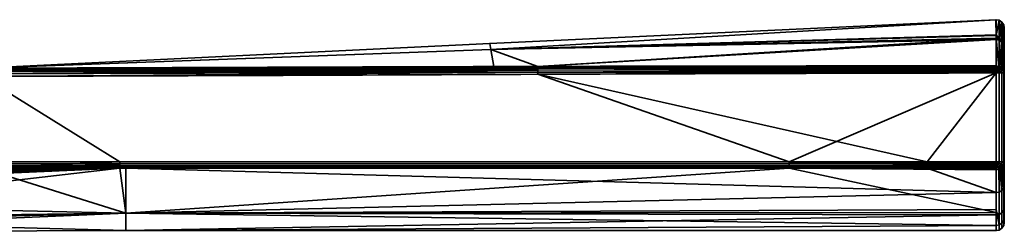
# Model space of a CAD drawing. Header units: millimetres. Extents: x -322 to 8072, y -96 to 57.
# Tile 162 of 256: x 4151 to 4212, y 44 to 57. Entities that reach past the tile are written whole.
import ezdxf

# ---------------------------------------------------------------- set-up
doc = ezdxf.new("R2010")
doc.units = ezdxf.units.MM
doc.layers.add('151', color=7, linetype='Continuous', true_color=0xffffff)

# ---------------------------------------------------------------- blocks, each defined once
blk = doc.blocks.new('UG_SURFACE_018')
at = {"layer": '151', "color": 251, "linetype": 'Continuous', "lineweight": 35}
for points in [[(4210.988, 56.988, 1104), (4179.783, 55.53, 1104), (4179.852, 55.149, 1109.565)], [(4179.852, 55.149, 1098.435), (4179.783, 55.53, 1104), (4210.988, 56.988, 1104)], [(4210.988, 56.988, 1104), (4210.988, 56.988, 1104), (4179.783, 55.53, 1104)], [(4179.852, 55.149, 1109.565), (4210.992, 56.021, 1109.683), (4210.988, 56.988, 1104)], [(4210.988, 56.988, 1104), (4210.992, 56.06, 1098.31), (4179.852, 55.149, 1098.435)], [(4210.992, 56.06, 1098.31), (4210.988, 56.988, 1104), (4211.183, 56.954, 1104)], [(4211.183, 56.954, 1104), (4210.988, 56.988, 1104), (4210.992, 56.021, 1109.683)], [(4210.988, 56.988, 1104), (4210.988, 56.988, 1104), (4211.183, 56.954, 1104)], [(4211.183, 56.954, 1104), (4211.186, 55.827, 1097.102), (4210.992, 56.06, 1098.31)], [(4210.992, 56.021, 1109.683), (4211.186, 55.729, 1111.183), (4211.183, 56.954, 1104)], [(4211.351, 55.725, 1097.136), (4211.186, 55.827, 1097.102), (4211.183, 56.954, 1104)], [(4211.349, 56.846, 1104), (4211.183, 56.954, 1104), (4211.186, 55.729, 1111.183)], [(4211.183, 56.954, 1104), (4211.349, 56.846, 1104), (4211.351, 55.725, 1097.136)], [(4211.186, 55.729, 1111.183), (4211.351, 55.628, 1111.147), (4211.349, 56.846, 1104)], [(4211.461, 55.57, 1097.188), (4211.351, 55.725, 1097.136), (4211.349, 56.846, 1104)], [(4211.461, 56.682, 1104), (4211.349, 56.846, 1104), (4211.351, 55.628, 1111.147)], [(4211.349, 56.846, 1104), (4211.461, 56.682, 1104), (4211.461, 55.57, 1097.188)], [(4211.351, 55.628, 1111.147), (4211.461, 55.474, 1111.093), (4211.461, 56.682, 1104)], [(4211.461, 56.682, 1104), (4211.5, 56.488, 1104), (4211.5, 55.387, 1097.249)], [(4211.461, 56.682, 1104), (4211.461, 55.474, 1111.093), (4211.5, 55.292, 1111.029)], [(4211.5, 55.292, 1111.029), (4211.5, 56.488, 1104), (4211.461, 56.682, 1104)], [(4211.5, 55.387, 1097.249), (4211.461, 55.57, 1097.188), (4211.461, 56.682, 1104)], [(4211.5, 56.488, 1104), (4211.5, 44.5, 1104), (4211.5, 45.437, 1098.497)], [(4211.5, 56.488, 1104), (4211.5, 44.807, 1107.178), (4211.5, 44.5, 1104)], [(4211.5, 56.488, 1104), (4211.5, 46.779, 1112.401), (4211.5, 44.807, 1107.178)], [(4211.5, 46.779, 1112.401), (4211.5, 56.488, 1104), (4211.5, 55.292, 1111.029)], [(4211.5, 45.437, 1098.497), (4211.5, 48.143, 1093.615), (4211.5, 55.387, 1097.249), (4211.5, 56.488, 1104)], [(4179.852, 55.149, 1098.435), (4210.992, 56.06, 1098.31), (4210.993, 55.861, 1097.09)], [(4210.993, 55.763, 1111.195), (4210.992, 56.021, 1109.683), (4179.852, 55.149, 1109.565)], [(4182.755, 54.111, 1093.353), (4179.852, 55.149, 1098.435), (4210.993, 55.861, 1097.09)], [(4210.993, 55.861, 1097.09), (4210.999, 54.146, 1093.253), (4182.755, 54.111, 1093.353)], [(4211.186, 55.827, 1097.102), (4210.993, 55.861, 1097.09), (4210.992, 56.06, 1098.31)], [(4210.992, 56.021, 1109.683), (4210.993, 55.763, 1111.195), (4211.186, 55.729, 1111.183)], [(4210.993, 55.861, 1097.09), (4211.186, 55.827, 1097.102), (4211.169, 54.117, 1093.269)], [(4211.169, 54.117, 1093.269), (4210.999, 54.146, 1093.253), (4210.993, 55.861, 1097.09)], [(4148.479, 53.999, 1109.419), (4179.852, 55.149, 1109.565), (4179.783, 55.53, 1104)], [(4148.479, 53.999, 1098.581), (4148.479, 53.999, 1104), (4179.783, 55.53, 1104)], [(4179.783, 55.53, 1104), (4179.852, 55.149, 1098.435), (4148.479, 53.999, 1098.581)], [(4179.783, 55.53, 1104), (4148.479, 53.999, 1104), (4148.479, 53.999, 1109.419)], [(4210.993, 55.763, 1111.195), (4179.852, 55.149, 1109.565), (4182.755, 54.111, 1114.647)], [(4182.755, 54.111, 1114.647), (4210.999, 54.146, 1114.747), (4210.993, 55.763, 1111.195)], [(4210.993, 55.763, 1111.195), (4210.999, 54.146, 1114.747), (4211.169, 54.117, 1114.731)], [(4211.169, 54.117, 1114.731), (4211.186, 55.729, 1111.183), (4210.993, 55.763, 1111.195)], [(4211.186, 55.827, 1097.102), (4211.191, 54.113, 1093.271), (4211.169, 54.117, 1093.269)], [(4211.169, 54.117, 1114.731), (4211.191, 54.113, 1114.728), (4211.186, 55.729, 1111.183)], [(4211.186, 55.827, 1097.102), (4211.326, 54.035, 1093.316), (4211.314, 54.042, 1093.312)], [(4211.326, 54.035, 1093.316), (4211.186, 55.827, 1097.102), (4211.351, 55.725, 1097.136)], [(4211.314, 54.042, 1093.312), (4211.191, 54.113, 1093.271), (4211.186, 55.827, 1097.102)], [(4211.186, 55.729, 1111.183), (4211.191, 54.113, 1114.728), (4211.314, 54.042, 1114.688)], [(4211.314, 54.042, 1114.688), (4211.326, 54.035, 1114.684), (4211.186, 55.729, 1111.183)], [(4211.351, 55.628, 1111.147), (4211.186, 55.729, 1111.183), (4211.326, 54.035, 1114.684)], [(4211.351, 55.725, 1097.136), (4211.353, 54.019, 1093.325), (4211.326, 54.035, 1093.316)], [(4211.326, 54.035, 1114.684), (4211.353, 54.019, 1114.675), (4211.351, 55.628, 1111.147)], [(4211.448, 53.896, 1093.395), (4211.351, 55.725, 1097.136), (4211.461, 55.57, 1097.188)], [(4211.448, 53.896, 1093.395), (4211.353, 54.019, 1093.325), (4211.351, 55.725, 1097.136)], [(4211.351, 55.628, 1111.147), (4211.353, 54.019, 1114.675), (4211.448, 53.896, 1114.605)], [(4211.461, 55.474, 1111.093), (4211.351, 55.628, 1111.147), (4211.448, 53.896, 1114.605)], [(4211.461, 55.57, 1097.188), (4211.462, 53.878, 1093.405), (4211.448, 53.896, 1093.395)], [(4211.448, 53.896, 1114.605), (4211.462, 53.878, 1114.595), (4211.461, 55.474, 1111.093)], [(4211.461, 55.57, 1097.188), (4211.5, 55.387, 1097.249), (4211.5, 53.711, 1093.5)], [(4211.5, 53.711, 1093.5), (4211.462, 53.878, 1093.405), (4211.461, 55.57, 1097.188)], [(4211.461, 55.474, 1111.093), (4211.462, 53.878, 1114.595), (4211.5, 53.711, 1114.5)], [(4211.5, 53.711, 1114.5), (4211.5, 55.292, 1111.029), (4211.461, 55.474, 1111.093)], [(4211.5, 48.143, 1093.615), (4211.5, 48.235, 1093.5), (4211.5, 53.711, 1093.5), (4211.5, 55.387, 1097.249)], [(4211.5, 55.292, 1111.029), (4211.5, 53.711, 1114.5), (4211.5, 48.235, 1114.5), (4211.5, 46.779, 1112.401)], [(4148.499, 54, 1114.5), (4179.852, 55.149, 1109.565), (4148.479, 53.999, 1109.419)], [(4148.499, 54, 1093.5), (4148.479, 53.999, 1098.581), (4179.852, 55.149, 1098.435)], [(4148.499, 54, 1114.5), (4180.043, 54.102, 1114.636), (4179.852, 55.149, 1109.565)], [(4179.852, 55.149, 1098.435), (4180.043, 54.102, 1093.364), (4148.499, 54, 1093.5)], [(4179.852, 55.149, 1109.565), (4180.043, 54.102, 1114.636), (4182.755, 54.111, 1114.647)], [(4182.755, 54.111, 1093.353), (4180.043, 54.102, 1093.364), (4179.852, 55.149, 1098.435)], [(4148.499, 53.976, 1114.655), (4182.755, 54.058, 1114.763), (4180.043, 54.102, 1114.636)], [(4180.043, 54.102, 1114.636), (4148.499, 54, 1114.5), (4148.499, 53.976, 1114.655)], [(4148.499, 53.976, 1093.346), (4148.499, 54, 1093.5), (4180.043, 54.102, 1093.364)], [(4180.043, 54.102, 1093.364), (4182.755, 54.058, 1093.237), (4148.499, 53.976, 1093.346)], [(4182.755, 53.978, 1114.861), (4182.755, 54.058, 1114.763), (4148.499, 53.976, 1114.655)], [(4182.755, 54.058, 1093.237), (4182.755, 53.978, 1093.139), (4148.499, 53.904, 1093.206)], [(4148.499, 53.904, 1093.206), (4148.499, 53.976, 1093.346), (4182.755, 54.058, 1093.237)], [(4182.755, 54.058, 1114.763), (4182.755, 54.111, 1114.647), (4180.043, 54.102, 1114.636)], [(4180.043, 54.102, 1093.364), (4182.755, 54.111, 1093.353), (4182.755, 54.058, 1093.237)], [(4210.999, 54.146, 1114.747), (4182.755, 54.111, 1114.647), (4182.755, 54.058, 1114.763)], [(4182.755, 54.058, 1114.763), (4210.999, 54.085, 1114.833), (4210.999, 54.146, 1114.747)], [(4210.999, 54.146, 1093.253), (4210.999, 54.085, 1093.167), (4182.755, 54.058, 1093.237)], [(4182.755, 54.058, 1093.237), (4182.755, 54.111, 1093.353), (4210.999, 54.146, 1093.253)], [(4210.999, 54.065, 1114.85), (4210.999, 54.085, 1114.833), (4182.755, 54.058, 1114.763)], [(4182.755, 53.978, 1093.139), (4182.755, 54.058, 1093.237), (4210.999, 54.085, 1093.167)], [(4210.999, 54.085, 1093.167), (4210.999, 54.065, 1093.15), (4182.755, 53.978, 1093.139)], [(4210.999, 54.065, 1114.85), (4182.755, 54.058, 1114.763), (4182.755, 53.978, 1114.861)], [(4182.755, 53.978, 1114.861), (4210.999, 54.007, 1114.903), (4210.999, 54.065, 1114.85)], [(4210.999, 54.065, 1093.15), (4210.999, 54.007, 1093.097), (4182.755, 53.978, 1093.139)], [(4211.169, 54.117, 1114.731), (4210.999, 54.146, 1114.747), (4210.999, 54.085, 1114.833)], [(4210.999, 54.085, 1093.167), (4210.999, 54.146, 1093.253), (4211.169, 54.117, 1093.269)], [(4210.999, 54.085, 1114.833), (4211.135, 54.04, 1114.852), (4211.169, 54.117, 1114.731)], [(4211.169, 54.117, 1093.269), (4211.135, 54.04, 1093.148), (4210.999, 54.085, 1093.167)], [(4210.999, 54.085, 1114.833), (4210.999, 54.065, 1114.85), (4211.135, 54.04, 1114.852)], [(4211.135, 54.04, 1093.148), (4210.999, 54.065, 1093.15), (4210.999, 54.085, 1093.167)], [(4211.135, 54.04, 1114.852), (4210.999, 54.065, 1114.85), (4210.999, 54.007, 1114.903)], [(4210.999, 54.007, 1093.097), (4210.999, 54.065, 1093.15), (4211.135, 54.04, 1093.148)], [(4211.073, 53.889, 1114.962), (4211.135, 54.04, 1114.852), (4210.999, 54.007, 1114.903)], [(4210.999, 54.007, 1093.097), (4211.135, 54.04, 1093.148), (4211.073, 53.889, 1093.039)], [(4211.073, 53.889, 1114.962), (4211.136, 53.848, 1114.962), (4211.251, 53.963, 1114.852), (4211.135, 54.04, 1114.852)], [(4211.135, 54.04, 1093.148), (4211.251, 53.963, 1093.148), (4211.136, 53.848, 1093.039), (4211.073, 53.889, 1093.039)], [(4211.191, 54.113, 1114.728), (4211.169, 54.117, 1114.731), (4211.135, 54.04, 1114.852)], [(4211.135, 54.04, 1093.148), (4211.169, 54.117, 1093.269), (4211.191, 54.113, 1093.271)], [(4211.191, 54.113, 1114.728), (4211.135, 54.04, 1114.852), (4211.251, 53.963, 1114.852)], [(4211.251, 53.963, 1093.148), (4211.135, 54.04, 1093.148), (4211.191, 54.113, 1093.271)], [(4211.251, 53.963, 1114.852), (4211.314, 54.042, 1114.688), (4211.191, 54.113, 1114.728)], [(4211.191, 54.113, 1093.271), (4211.314, 54.042, 1093.312), (4211.251, 53.963, 1093.148)], [(4211.251, 53.963, 1114.852), (4211.323, 54.032, 1114.689), (4211.314, 54.042, 1114.688)], [(4211.314, 54.042, 1093.312), (4211.323, 54.032, 1093.311), (4211.251, 53.963, 1093.148)], [(4211.323, 54.032, 1114.689), (4211.251, 53.963, 1114.852), (4211.328, 53.847, 1114.852)], [(4211.251, 53.963, 1093.148), (4211.323, 54.032, 1093.311), (4211.428, 53.889, 1093.312)], [(4211.314, 54.042, 1114.688), (4211.323, 54.032, 1114.689), (4211.326, 54.035, 1114.684)], [(4211.326, 54.035, 1093.316), (4211.323, 54.032, 1093.311), (4211.314, 54.042, 1093.312)], [(4211.353, 54.019, 1114.675), (4211.326, 54.035, 1114.684), (4211.323, 54.032, 1114.689)], [(4211.323, 54.032, 1093.311), (4211.326, 54.035, 1093.316), (4211.353, 54.019, 1093.325)], [(4211.328, 53.847, 1114.852), (4211.428, 53.889, 1114.688), (4211.323, 54.032, 1114.689)], [(4211.323, 54.032, 1114.689), (4211.428, 53.889, 1114.688), (4211.353, 54.019, 1114.675)], [(4211.353, 54.019, 1093.325), (4211.428, 53.889, 1093.312), (4211.323, 54.032, 1093.311)], [(4211.428, 53.889, 1114.688), (4211.448, 53.896, 1114.605), (4211.353, 54.019, 1114.675)], [(4211.353, 54.019, 1093.325), (4211.448, 53.896, 1093.395), (4211.428, 53.889, 1093.312)], [(4123.82, 46.841, 1115), (4156.99, 48.233, 1115), (4148.5, 53.5, 1115), (4096.243, 53.197, 1115)], [(4198.237, 48.236, 1093), (4148.475, 48.234, 1093), (4148.5, 53.5, 1093), (4182.756, 53.633, 1093)], [(4182.755, 53.876, 1114.937), (4182.755, 53.978, 1114.861), (4148.499, 53.904, 1114.794)], [(4148.499, 53.976, 1114.655), (4148.499, 53.904, 1114.794), (4182.755, 53.978, 1114.861)], [(4182.755, 53.978, 1093.139), (4182.755, 53.876, 1093.063), (4148.499, 53.794, 1093.096)], [(4148.499, 53.794, 1093.096), (4148.499, 53.904, 1093.206), (4182.755, 53.978, 1093.139)], [(4148.499, 53.904, 1114.794), (4148.499, 53.794, 1114.905), (4182.755, 53.876, 1114.937)], [(4182.756, 53.759, 1114.984), (4182.755, 53.876, 1114.937), (4148.499, 53.794, 1114.905)], [(4148.5, 53.654, 1093.024), (4148.499, 53.794, 1093.096), (4182.755, 53.876, 1093.063)], [(4148.499, 53.794, 1114.905), (4148.5, 53.654, 1114.976), (4182.756, 53.759, 1114.984)], [(4182.755, 53.876, 1093.063), (4182.756, 53.759, 1093.016), (4148.5, 53.654, 1093.024)], [(4148.5, 53.5, 1115), (4182.756, 53.633, 1115), (4182.756, 53.759, 1114.984)], [(4182.756, 53.759, 1114.984), (4148.5, 53.654, 1114.976), (4148.5, 53.5, 1115)], [(4148.5, 53.5, 1093), (4148.5, 53.654, 1093.024), (4182.756, 53.759, 1093.016)], [(4182.756, 53.759, 1093.016), (4182.756, 53.633, 1093), (4148.5, 53.5, 1093)], [(4182.756, 53.633, 1115), (4148.5, 53.5, 1115), (4156.99, 48.233, 1115), (4206.747, 48.236, 1115)], [(4210.999, 54.007, 1114.903), (4182.755, 53.978, 1114.861), (4182.755, 53.876, 1114.937)], [(4182.755, 53.876, 1114.937), (4211, 53.916, 1114.956), (4210.999, 54.007, 1114.903)], [(4210.999, 54.007, 1093.097), (4211, 53.916, 1093.044), (4182.755, 53.876, 1093.063)], [(4182.755, 53.876, 1093.063), (4182.755, 53.978, 1093.139), (4210.999, 54.007, 1093.097)], [(4211, 53.903, 1114.96), (4211, 53.916, 1114.956), (4182.755, 53.876, 1114.937)], [(4182.755, 53.876, 1093.063), (4211, 53.916, 1093.044), (4211, 53.903, 1093.04)], [(4211, 53.903, 1114.96), (4182.755, 53.876, 1114.937), (4182.756, 53.759, 1114.984)], [(4211, 53.903, 1093.04), (4182.756, 53.759, 1093.016), (4182.755, 53.876, 1093.063)], [(4182.756, 53.759, 1114.984), (4211, 53.816, 1114.989), (4211, 53.903, 1114.96)], [(4211, 53.903, 1093.04), (4211, 53.816, 1093.011), (4182.756, 53.759, 1093.016)], [(4211, 53.711, 1115), (4211, 53.816, 1114.989), (4182.756, 53.759, 1114.984)], [(4182.756, 53.759, 1093.016), (4211, 53.816, 1093.011), (4211, 53.711, 1093)], [(4182.756, 53.759, 1114.984), (4182.756, 53.633, 1115), (4211, 53.711, 1115)], [(4211, 53.711, 1093), (4182.756, 53.633, 1093), (4182.756, 53.759, 1093.016)], [(4206.747, 48.236, 1115), (4211, 53.711, 1115), (4182.756, 53.633, 1115)], [(4182.756, 53.633, 1093), (4211, 53.711, 1093), (4198.237, 48.236, 1093)], [(4211, 53.711, 1093), (4211, 48.235, 1093), (4198.237, 48.236, 1093)], [(4206.747, 48.236, 1115), (4211, 48.235, 1115), (4211, 53.711, 1115)], [(4210.999, 54.007, 1114.903), (4211, 53.916, 1114.956), (4211.073, 53.889, 1114.962)], [(4211.073, 53.889, 1093.039), (4211, 53.916, 1093.044), (4210.999, 54.007, 1093.097)], [(4211, 53.916, 1114.956), (4211, 53.903, 1114.96), (4211.073, 53.889, 1114.962)], [(4211.073, 53.889, 1093.039), (4211, 53.903, 1093.04), (4211, 53.916, 1093.044)], [(4211.073, 53.889, 1114.962), (4211, 53.903, 1114.96), (4211, 53.816, 1114.989)], [(4211, 53.816, 1093.011), (4211, 53.903, 1093.04), (4211.073, 53.889, 1093.039)], [(4211, 53.816, 1114.989), (4211, 53.711, 1115), (4211.073, 53.889, 1114.962)], [(4211, 53.711, 1115), (4211.136, 53.848, 1114.962), (4211.073, 53.889, 1114.962)], [(4211.073, 53.889, 1093.039), (4211, 53.711, 1093), (4211, 53.816, 1093.011)], [(4211.073, 53.889, 1093.039), (4211.136, 53.848, 1093.039), (4211, 53.711, 1093)], [(4211, 53.711, 1115), (4211.178, 53.785, 1114.962), (4211.136, 53.848, 1114.962)], [(4211.136, 53.848, 1093.039), (4211.178, 53.785, 1093.039), (4211, 53.711, 1093)], [(4211.178, 53.785, 1114.962), (4211, 53.711, 1115), (4211.191, 53.711, 1114.962)], [(4211.191, 53.711, 1093.038), (4211, 53.711, 1093), (4211.178, 53.785, 1093.039)], [(4211, 53.711, 1115), (4211, 48.235, 1115), (4211.191, 48.235, 1114.962), (4211.191, 53.711, 1114.962)], [(4211, 48.235, 1093), (4211, 53.711, 1093), (4211.191, 53.711, 1093.038), (4211.191, 48.235, 1093.038)], [(4211.136, 53.848, 1114.962), (4211.178, 53.785, 1114.962), (4211.328, 53.847, 1114.852), (4211.251, 53.963, 1114.852)], [(4211.251, 53.963, 1093.148), (4211.328, 53.847, 1093.148), (4211.178, 53.785, 1093.039), (4211.136, 53.848, 1093.039)], [(4211.328, 53.847, 1114.852), (4211.178, 53.785, 1114.962), (4211.193, 53.711, 1114.962), (4211.353, 53.711, 1114.853)], [(4211.353, 53.711, 1093.147), (4211.193, 53.711, 1093.039), (4211.178, 53.785, 1093.039), (4211.328, 53.847, 1093.148)], [(4211.191, 53.711, 1114.962), (4211.193, 53.711, 1114.962), (4211.178, 53.785, 1114.962)], [(4211.178, 53.785, 1093.039), (4211.193, 53.711, 1093.039), (4211.191, 53.711, 1093.038)], [(4211.193, 53.711, 1114.962), (4211.191, 53.711, 1114.962), (4211.191, 48.235, 1114.962), (4211.193, 48.235, 1114.962)], [(4211.193, 48.235, 1093.039), (4211.191, 48.235, 1093.038), (4211.191, 53.711, 1093.038), (4211.193, 53.711, 1093.039)], [(4211.193, 48.235, 1114.962), (4211.353, 48.235, 1114.853), (4211.353, 53.711, 1114.853), (4211.193, 53.711, 1114.962)], [(4211.193, 53.711, 1093.039), (4211.353, 53.711, 1093.147), (4211.353, 48.235, 1093.147), (4211.193, 48.235, 1093.039)], [(4211.428, 53.889, 1093.312), (4211.328, 53.847, 1093.148), (4211.251, 53.963, 1093.148)], [(4211.428, 53.889, 1114.688), (4211.328, 53.847, 1114.852), (4211.355, 53.711, 1114.852), (4211.462, 53.711, 1114.691)], [(4211.462, 53.711, 1093.309), (4211.355, 53.711, 1093.148), (4211.328, 53.847, 1093.148), (4211.428, 53.889, 1093.312)], [(4211.353, 53.711, 1114.853), (4211.355, 53.711, 1114.852), (4211.328, 53.847, 1114.852)], [(4211.328, 53.847, 1093.148), (4211.355, 53.711, 1093.148), (4211.353, 53.711, 1093.147)], [(4211.355, 53.711, 1114.852), (4211.353, 53.711, 1114.853), (4211.353, 48.235, 1114.853), (4211.355, 48.235, 1114.852)], [(4211.355, 48.235, 1093.148), (4211.353, 48.235, 1093.147), (4211.353, 53.711, 1093.147), (4211.355, 53.711, 1093.148)], [(4211.355, 48.235, 1114.852), (4211.462, 48.235, 1114.691), (4211.462, 53.711, 1114.691), (4211.355, 53.711, 1114.852)], [(4211.355, 53.711, 1093.148), (4211.462, 53.711, 1093.309), (4211.462, 48.235, 1093.309), (4211.355, 48.235, 1093.148)], [(4211.448, 53.896, 1114.605), (4211.428, 53.889, 1114.688), (4211.463, 53.711, 1114.688)], [(4211.463, 53.711, 1093.312), (4211.428, 53.889, 1093.312), (4211.448, 53.896, 1093.395)], [(4211.462, 53.711, 1114.691), (4211.463, 53.711, 1114.688), (4211.428, 53.889, 1114.688)], [(4211.428, 53.889, 1093.312), (4211.463, 53.711, 1093.312), (4211.462, 53.711, 1093.309)], [(4211.463, 53.711, 1114.688), (4211.462, 53.878, 1114.595), (4211.448, 53.896, 1114.605)], [(4211.448, 53.896, 1093.395), (4211.462, 53.878, 1093.405), (4211.463, 53.711, 1093.312)], [(4211.463, 53.711, 1114.688), (4211.5, 53.711, 1114.5), (4211.462, 53.878, 1114.595)], [(4211.462, 53.878, 1093.405), (4211.5, 53.711, 1093.5), (4211.463, 53.711, 1093.312)], [(4211.463, 53.711, 1114.688), (4211.462, 53.711, 1114.691), (4211.462, 48.235, 1114.691), (4211.463, 48.235, 1114.688)], [(4211.463, 48.235, 1093.312), (4211.462, 48.235, 1093.309), (4211.462, 53.711, 1093.309), (4211.463, 53.711, 1093.312)], [(4211.463, 48.235, 1114.688), (4211.5, 48.235, 1114.5), (4211.5, 53.711, 1114.5), (4211.463, 53.711, 1114.688)], [(4211.463, 53.711, 1093.312), (4211.5, 53.711, 1093.5), (4211.5, 48.235, 1093.5), (4211.463, 48.235, 1093.312)], [(4156.99, 48.123, 1114.988), (4156.99, 48.233, 1115), (4123.82, 46.841, 1115)], [(4123.82, 46.841, 1115), (4123.829, 46.705, 1114.981), (4156.99, 48.123, 1114.988)], [(4156.99, 48.019, 1114.952), (4156.99, 48.123, 1114.988), (4123.829, 46.705, 1114.981)], [(4123.829, 46.705, 1114.981), (4123.838, 46.578, 1114.925), (4156.99, 48.019, 1114.952)], [(4156.99, 47.924, 1114.893), (4156.99, 48.019, 1114.952), (4123.838, 46.578, 1114.925)], [(4198.237, 48.236, 1093), (4198.237, 48.126, 1093.012), (4148.477, 48.124, 1093.012), (4148.475, 48.234, 1093)], [(4198.237, 48.126, 1093.012), (4198.237, 48.021, 1093.048), (4148.479, 48.02, 1093.048), (4148.477, 48.124, 1093.012)], [(4148.48, 47.925, 1093.107), (4148.479, 48.02, 1093.048), (4198.237, 48.021, 1093.048)], [(4198.237, 48.021, 1093.048), (4198.237, 47.927, 1093.107), (4148.48, 47.925, 1093.107)], [(4206.747, 48.126, 1114.988), (4206.747, 48.236, 1115), (4156.99, 48.233, 1115), (4156.99, 48.123, 1114.988)], [(4206.747, 48.021, 1114.952), (4206.747, 48.126, 1114.988), (4156.99, 48.123, 1114.988), (4156.99, 48.019, 1114.952)], [(4206.747, 47.927, 1114.893), (4206.747, 48.021, 1114.952), (4156.99, 48.019, 1114.952)], [(4156.99, 48.019, 1114.952), (4156.99, 47.924, 1114.893), (4206.747, 47.927, 1114.893)], [(4211, 48.235, 1093), (4211, 48.125, 1093.012), (4198.237, 48.126, 1093.012), (4198.237, 48.236, 1093)], [(4198.237, 48.021, 1093.048), (4198.237, 48.126, 1093.012), (4211, 48.125, 1093.012), (4211, 48.044, 1093.04)], [(4211, 48.044, 1093.04), (4211, 48.021, 1093.048), (4198.237, 48.021, 1093.048)], [(4211, 48.021, 1093.048), (4211, 47.927, 1093.107), (4198.237, 47.927, 1093.107), (4198.237, 48.021, 1093.048)], [(4211, 48.125, 1114.988), (4211, 48.235, 1115), (4206.747, 48.236, 1115), (4206.747, 48.126, 1114.988)], [(4211, 48.044, 1114.959), (4211, 48.125, 1114.988), (4206.747, 48.126, 1114.988), (4206.747, 48.021, 1114.952)], [(4206.747, 48.021, 1114.952), (4211, 48.021, 1114.952), (4211, 48.044, 1114.959)], [(4211, 47.927, 1114.893), (4211, 48.021, 1114.952), (4206.747, 48.021, 1114.952), (4206.747, 47.927, 1114.893)], [(4211.073, 48.058, 1114.962), (4211, 48.235, 1115), (4211, 48.125, 1114.988)], [(4211.191, 48.235, 1114.962), (4211, 48.235, 1115), (4211.178, 48.162, 1114.962)], [(4211, 48.235, 1115), (4211.136, 48.099, 1114.962), (4211.178, 48.162, 1114.962)], [(4211, 48.235, 1115), (4211.073, 48.058, 1114.962), (4211.136, 48.099, 1114.962)], [(4211.178, 48.162, 1093.039), (4211, 48.235, 1093), (4211.191, 48.235, 1093.038)], [(4211.178, 48.162, 1093.039), (4211.136, 48.099, 1093.039), (4211, 48.235, 1093)], [(4211.136, 48.099, 1093.039), (4211.073, 48.058, 1093.039), (4211, 48.235, 1093)], [(4211, 48.125, 1093.012), (4211, 48.235, 1093), (4211.073, 48.058, 1093.039)], [(4211, 48.125, 1114.988), (4211, 48.044, 1114.959), (4211.073, 48.058, 1114.962)], [(4211.073, 48.058, 1093.039), (4211, 48.044, 1093.04), (4211, 48.125, 1093.012)], [(4211.136, 47.907, 1114.852), (4211.073, 48.058, 1114.962), (4211, 48.021, 1114.952)], [(4211.073, 48.058, 1114.962), (4211, 48.044, 1114.959), (4211, 48.021, 1114.952)], [(4211, 48.021, 1093.048), (4211.073, 48.058, 1093.039), (4211.136, 47.907, 1093.148)], [(4211, 48.021, 1093.048), (4211, 48.044, 1093.04), (4211.073, 48.058, 1093.039)], [(4211, 48.021, 1114.952), (4211, 47.927, 1114.893), (4211.136, 47.907, 1114.852)], [(4211.136, 47.907, 1093.148), (4211, 47.927, 1093.107), (4211, 48.021, 1093.048)], [(4211.136, 48.099, 1114.962), (4211.073, 48.058, 1114.962), (4211.136, 47.907, 1114.852), (4211.251, 47.984, 1114.852)], [(4211.251, 47.984, 1093.148), (4211.136, 47.907, 1093.148), (4211.073, 48.058, 1093.039), (4211.136, 48.099, 1093.039)], [(4211.178, 48.162, 1114.962), (4211.136, 48.099, 1114.962), (4211.251, 47.984, 1114.852), (4211.328, 48.1, 1114.852)], [(4211.328, 48.1, 1093.148), (4211.251, 47.984, 1093.148), (4211.136, 48.099, 1093.039), (4211.178, 48.162, 1093.039)], [(4211.191, 47.877, 1114.792), (4211.251, 47.984, 1114.852), (4211.136, 47.907, 1114.852)], [(4211.136, 47.907, 1093.148), (4211.251, 47.984, 1093.148), (4211.191, 47.877, 1093.208)], [(4211.178, 48.162, 1114.962), (4211.193, 48.235, 1114.962), (4211.191, 48.235, 1114.962)], [(4211.353, 48.235, 1114.853), (4211.193, 48.235, 1114.962), (4211.178, 48.162, 1114.962), (4211.328, 48.1, 1114.852)], [(4211.328, 48.1, 1093.148), (4211.178, 48.162, 1093.039), (4211.193, 48.235, 1093.039), (4211.353, 48.235, 1093.147)], [(4211.191, 48.235, 1093.038), (4211.193, 48.235, 1093.039), (4211.178, 48.162, 1093.039)], [(4211.191, 47.877, 1114.792), (4211.304, 47.936, 1114.744), (4211.251, 47.984, 1114.852)], [(4211.251, 47.984, 1093.148), (4211.304, 47.936, 1093.256), (4211.191, 47.877, 1093.208)], [(4211.191, 46.38, 1112.634), (4211.354, 46.473, 1112.579), (4211.354, 47.961, 1114.723), (4211.304, 47.936, 1114.744)], [(4211.328, 48.1, 1114.852), (4211.251, 47.984, 1114.852), (4211.304, 47.936, 1114.744)], [(4211.304, 47.936, 1093.256), (4211.251, 47.984, 1093.148), (4211.328, 48.1, 1093.148)], [(4211.304, 47.936, 1114.744), (4211.354, 47.961, 1114.723), (4211.328, 48.1, 1114.852)], [(4211.328, 48.1, 1093.148), (4211.354, 47.961, 1093.277), (4211.304, 47.936, 1093.256)], [(4211.304, 47.936, 1093.256), (4211.354, 47.961, 1093.277), (4211.354, 47.867, 1093.394)], [(4211.328, 48.1, 1114.852), (4211.355, 48.235, 1114.852), (4211.353, 48.235, 1114.853)], [(4211.462, 48.235, 1114.691), (4211.355, 48.235, 1114.852), (4211.328, 48.1, 1114.852), (4211.428, 48.058, 1114.688)], [(4211.428, 48.058, 1093.312), (4211.328, 48.1, 1093.148), (4211.355, 48.235, 1093.148), (4211.462, 48.235, 1093.309)], [(4211.353, 48.235, 1093.147), (4211.355, 48.235, 1093.148), (4211.328, 48.1, 1093.148)], [(4211.328, 48.1, 1114.852), (4211.354, 47.961, 1114.723), (4211.391, 48.005, 1114.688)], [(4211.391, 48.005, 1114.688), (4211.428, 48.058, 1114.688), (4211.328, 48.1, 1114.852)], [(4211.328, 48.1, 1093.148), (4211.428, 48.058, 1093.312), (4211.391, 48.005, 1093.312)], [(4211.391, 48.005, 1093.312), (4211.354, 47.961, 1093.277), (4211.328, 48.1, 1093.148)], [(4211.354, 46.473, 1112.579), (4211.462, 46.613, 1112.497), (4211.462, 48.087, 1114.621), (4211.436, 48.057, 1114.645)], [(4211.354, 46.473, 1112.579), (4211.436, 48.057, 1114.645), (4211.391, 48.005, 1114.688)], [(4211.391, 48.005, 1093.312), (4211.436, 48.057, 1093.355), (4211.462, 47.994, 1093.495), (4211.354, 47.867, 1093.394)], [(4211.354, 47.867, 1093.394), (4211.354, 47.961, 1093.277), (4211.391, 48.005, 1093.312)], [(4211.391, 48.005, 1114.688), (4211.354, 47.961, 1114.723), (4211.354, 46.473, 1112.579)], [(4211.462, 45.257, 1098.434), (4211.354, 45.104, 1098.38), (4211.354, 47.867, 1093.394), (4211.462, 47.994, 1093.495)], [(4211.436, 48.057, 1114.645), (4211.428, 48.058, 1114.688), (4211.391, 48.005, 1114.688)], [(4211.391, 48.005, 1093.312), (4211.428, 48.058, 1093.312), (4211.436, 48.057, 1093.355)], [(4211.428, 48.058, 1114.688), (4211.463, 48.235, 1114.688), (4211.462, 48.235, 1114.691)], [(4211.463, 48.235, 1114.688), (4211.428, 48.058, 1114.688), (4211.436, 48.057, 1114.645)], [(4211.436, 48.057, 1093.355), (4211.428, 48.058, 1093.312), (4211.463, 48.235, 1093.312)], [(4211.462, 48.235, 1093.309), (4211.463, 48.235, 1093.312), (4211.428, 48.058, 1093.312)], [(4211.436, 48.057, 1114.645), (4211.462, 48.087, 1114.621), (4211.463, 48.235, 1114.688)], [(4211.463, 48.235, 1093.312), (4211.462, 48.087, 1093.379), (4211.436, 48.057, 1093.355)], [(4211.436, 48.057, 1093.355), (4211.462, 48.087, 1093.379), (4211.462, 47.994, 1093.495)], [(4211.5, 48.143, 1093.615), (4211.462, 47.994, 1093.495), (4211.462, 48.087, 1093.379), (4211.5, 48.235, 1093.5)], [(4211.5, 48.235, 1114.5), (4211.462, 48.087, 1114.621), (4211.462, 46.613, 1112.497), (4211.5, 46.779, 1112.401)], [(4211.462, 48.087, 1114.621), (4211.5, 48.235, 1114.5), (4211.463, 48.235, 1114.688)], [(4211.463, 48.235, 1093.312), (4211.5, 48.235, 1093.5), (4211.462, 48.087, 1093.379)], [(4211.5, 45.437, 1098.497), (4211.462, 45.257, 1098.434), (4211.462, 47.994, 1093.495), (4211.5, 48.143, 1093.615)], [(4123.838, 46.578, 1114.925), (4123.847, 46.472, 1114.837), (4156.99, 47.924, 1114.893)], [(4156.99, 47.845, 1114.816), (4156.99, 47.924, 1114.893), (4123.847, 46.472, 1114.837)], [(4123.847, 46.472, 1114.837), (4123.852, 46.395, 1114.722), (4156.99, 47.845, 1114.816)], [(4156.99, 47.845, 1114.816), (4123.852, 46.395, 1114.722), (4130.004, 44.724, 1109.829)], [(4130.004, 44.724, 1109.829), (4157.362, 45.073, 1109.968), (4156.99, 47.845, 1114.816)], [(4148.482, 47.846, 1093.184), (4157.362, 45.079, 1098.017), (4130.12, 45.696, 1095.484)], [(4157.362, 47.847, 1093.184), (4148.48, 47.925, 1093.107), (4198.237, 47.927, 1093.107)], [(4157.362, 47.847, 1093.184), (4148.482, 47.846, 1093.184), (4148.48, 47.925, 1093.107)], [(4148.482, 47.846, 1093.184), (4157.362, 47.847, 1093.184), (4157.362, 45.079, 1098.017)], [(4206.747, 47.927, 1114.893), (4156.99, 47.924, 1114.893), (4157.362, 47.845, 1114.816)], [(4156.99, 47.924, 1114.893), (4156.99, 47.845, 1114.816), (4157.362, 47.845, 1114.816)], [(4157.362, 45.073, 1109.968), (4157.362, 47.845, 1114.816), (4156.99, 47.845, 1114.816)], [(4157.362, 47.845, 1114.816), (4206.747, 47.848, 1114.816), (4206.747, 47.927, 1114.893)], [(4198.237, 47.927, 1093.107), (4198.237, 47.848, 1093.184), (4157.362, 47.847, 1093.184)], [(4157.362, 45.079, 1098.017), (4157.362, 47.847, 1093.184), (4198.237, 47.848, 1093.184)], [(4198.237, 47.848, 1093.184), (4211, 45.126, 1098.042), (4157.362, 45.079, 1098.017)], [(4206.747, 47.848, 1114.816), (4157.362, 47.845, 1114.816), (4211, 46.347, 1112.653)], [(4211, 46.347, 1112.653), (4157.362, 47.845, 1114.816), (4157.362, 45.073, 1109.968)], [(4198.237, 47.848, 1093.184), (4198.237, 47.927, 1093.107), (4211, 47.927, 1093.107), (4211, 47.882, 1093.15)], [(4211, 47.882, 1093.15), (4211, 47.848, 1093.184), (4198.237, 47.848, 1093.184)], [(4198.237, 47.848, 1093.184), (4211, 47.848, 1093.184), (4211, 47.753, 1093.302)], [(4198.237, 47.848, 1093.184), (4211, 47.753, 1093.302), (4211, 45.126, 1098.042)], [(4211, 47.882, 1114.85), (4211, 47.927, 1114.893), (4206.747, 47.927, 1114.893), (4206.747, 47.848, 1114.816)], [(4206.747, 47.848, 1114.816), (4211, 47.848, 1114.816), (4211, 47.882, 1114.85)], [(4211, 46.347, 1112.653), (4211, 47.848, 1114.816), (4206.747, 47.848, 1114.816)], [(4211, 47.927, 1114.893), (4211, 47.882, 1114.85), (4211.136, 47.907, 1114.852)], [(4211.136, 47.907, 1093.148), (4211, 47.882, 1093.15), (4211, 47.927, 1093.107)], [(4211.153, 47.871, 1114.797), (4211.136, 47.907, 1114.852), (4211, 47.882, 1114.85)], [(4211, 47.882, 1093.15), (4211.136, 47.907, 1093.148), (4211.153, 47.871, 1093.203)], [(4211, 47.882, 1114.85), (4211, 47.848, 1114.816), (4211.153, 47.871, 1114.797)], [(4211.153, 47.871, 1093.203), (4211, 47.848, 1093.184), (4211, 47.882, 1093.15)], [(4211.191, 47.782, 1093.326), (4211, 47.753, 1093.302), (4211, 47.848, 1093.184), (4211.153, 47.871, 1093.203)], [(4211.153, 47.871, 1114.797), (4211, 47.848, 1114.816), (4211, 46.347, 1112.653), (4211.191, 46.38, 1112.634)], [(4211, 45.126, 1098.042), (4211, 47.753, 1093.302), (4211.191, 47.782, 1093.326), (4211.191, 45.001, 1098.344)], [(4211.136, 47.907, 1114.852), (4211.153, 47.871, 1114.797), (4211.191, 47.877, 1114.792)], [(4211.191, 47.877, 1093.208), (4211.153, 47.871, 1093.203), (4211.136, 47.907, 1093.148)], [(4211.191, 46.38, 1112.634), (4211.191, 47.877, 1114.792), (4211.153, 47.871, 1114.797)], [(4211.153, 47.871, 1093.203), (4211.191, 47.877, 1093.208), (4211.191, 47.782, 1093.326)], [(4211.354, 47.867, 1093.394), (4211.191, 47.782, 1093.326), (4211.191, 47.877, 1093.208), (4211.304, 47.936, 1093.256)], [(4211.304, 47.936, 1114.744), (4211.191, 47.877, 1114.792), (4211.191, 46.38, 1112.634)], [(4211.354, 45.104, 1098.38), (4211.191, 45.001, 1098.344), (4211.191, 47.782, 1093.326), (4211.354, 47.867, 1093.394)], [(4211.5, 46.779, 1112.401), (4211.462, 46.613, 1112.497), (4211.462, 44.619, 1107.215), (4211.5, 44.807, 1107.178)], [(4157.362, 45.073, 1109.968), (4211, 45.301, 1109.883), (4211, 46.347, 1112.653)], [(4211.191, 44.353, 1107.267), (4211.191, 46.38, 1112.634), (4211, 46.347, 1112.653), (4211, 45.301, 1109.883)], [(4211.354, 46.473, 1112.579), (4211.191, 46.38, 1112.634), (4211.191, 44.353, 1107.267), (4211.354, 44.46, 1107.246)], [(4211.462, 46.613, 1112.497), (4211.354, 46.473, 1112.579), (4211.354, 44.46, 1107.246), (4211.462, 44.619, 1107.215)], [(4157.362, 45.079, 1098.017), (4130.005, 44.728, 1098.156), (4130.12, 45.696, 1095.484)], [(4109.215, 43.899, 1103.749), (4157.362, 45.079, 1098.017), (4129.907, 43.911, 1103.992)], [(4130.005, 44.728, 1098.156), (4157.362, 45.079, 1098.017), (4109.215, 43.899, 1103.749)], [(4157.362, 45.079, 1098.017), (4157.361, 44, 1103.992), (4129.907, 43.911, 1103.992)], [(4157.361, 44, 1103.992), (4157.362, 45.073, 1109.968), (4130.004, 44.724, 1109.829)], [(4157.361, 44, 1103.992), (4157.362, 45.079, 1098.017), (4211, 44.965, 1098.332)], [(4211, 44.316, 1107.274), (4157.362, 45.073, 1109.968), (4157.361, 44, 1103.992)], [(4211, 44.965, 1098.332), (4211, 44, 1104), (4157.361, 44, 1103.992)], [(4211, 44.316, 1107.274), (4211, 45.301, 1109.883), (4157.362, 45.073, 1109.968)], [(4157.362, 45.079, 1098.017), (4211, 45.126, 1098.042), (4211, 44.965, 1098.332)], [(4211, 45.301, 1109.883), (4211, 44.316, 1107.274), (4211.191, 44.353, 1107.267)], [(4211.191, 45.001, 1098.344), (4211, 44.965, 1098.332), (4211, 45.126, 1098.042)], [(4211.191, 44.038, 1104), (4211, 44, 1104), (4211, 44.965, 1098.332), (4211.191, 45.001, 1098.344)], [(4211.354, 44.146, 1104), (4211.191, 44.038, 1104), (4211.191, 45.001, 1098.344), (4211.354, 45.104, 1098.38)], [(4211.462, 44.309, 1104), (4211.354, 44.146, 1104), (4211.354, 45.104, 1098.38), (4211.462, 45.257, 1098.434)], [(4211.5, 44.5, 1104), (4211.462, 44.309, 1104), (4211.462, 45.257, 1098.434), (4211.5, 45.437, 1098.497)], [(4130.004, 44.724, 1109.829), (4129.907, 43.911, 1103.992), (4157.361, 44, 1103.992)], [(4157.361, 44, 1103.992), (4211, 44, 1104), (4211, 44.316, 1107.274)], [(4211.191, 44.353, 1107.267), (4211, 44.316, 1107.274), (4211, 44, 1104), (4211.191, 44.038, 1104)], [(4211.354, 44.46, 1107.246), (4211.191, 44.353, 1107.267), (4211.191, 44.038, 1104), (4211.354, 44.146, 1104)], [(4211.462, 44.619, 1107.215), (4211.354, 44.46, 1107.246), (4211.354, 44.146, 1104), (4211.462, 44.309, 1104)], [(4211.5, 44.807, 1107.178), (4211.462, 44.619, 1107.215), (4211.462, 44.309, 1104), (4211.5, 44.5, 1104)]]:
    blk.add_3dface(points, dxfattribs=at)

msp = doc.modelspace()

# ---------------------------------------------------------------- linework, layer by layer
at = {"layer": '151', "color": 253, "linetype": 'Continuous', "lineweight": -3}
for p, q in [((4211, 53.711, 1093), (4211, 48.235, 1093)), ((4211, 48.235, 1115), (4211, 53.711, 1115)), ((4211.5, 53.711, 1114.5), (4211.5, 48.235, 1114.5)), ((4211.5, 48.235, 1093.5), (4211.5, 53.711, 1093.5))]:
    msp.add_line(p, q, dxfattribs=at)
at = {"layer": '151', "color": 253, "linetype": 'Continuous', "lineweight": -3, "extrusion": (0.999999, 0.001266, 0)}
for centre, start, end in [((48.379, 1093.5, 4211.065), 270, 330.36634), ((48.379, 1114.5, 4211.065), 29.63366, 90)]:
    msp.add_arc(centre, 0.5, start, end, dxfattribs=at)
at = {"layer": '151', "color": 253, "linetype": 'Continuous', "lineweight": -3, "extrusion": (0, 0.494453, -0.869204)}
msp.add_arc((-4211, 597.754, -942.171), 0.5, 89.93694, 180, dxfattribs=at)
at = {"layer": '151', "color": 253, "linetype": 'Continuous', "lineweight": -3, "extrusion": (-3.01566e-14, -0.494453, -0.869204)}
msp.add_arc((4211, 493.998, -977.033), 0.5, 269.93694, 360, dxfattribs=at)
at = {"layer": '151', "color": 253, "linetype": 'Continuous', "lineweight": -3, "extrusion": (0, 1, 0)}
for centre, start, end in [((-4211, 1093.5, 53.711), 180, 270), ((-4211, 1114.5, 53.711), 90, 180)]:
    msp.add_arc(centre, 0.5, start, end, dxfattribs=at)
at = {"layer": '151', "color": 253, "linetype": 'Continuous', "lineweight": -3, "extrusion": (1.01556e-14, -0.631583, -0.775308)}
msp.add_arc((4211, 666.502, -894.545), 0.5, 360, 90.00364, dxfattribs=at)
at = {"layer": '151', "color": 253, "linetype": 'Continuous', "lineweight": -3, "extrusion": (1, -8.19992e-05, 0)}
for centre, start, end in [((48.581, 1114.5, 4210.996), 90, 140.83296), ((48.581, 1093.5, 4210.996), 219.16704, 270)]:
    msp.add_arc(centre, 0.5, start, end, dxfattribs=at)
at = {"layer": '151', "color": 253, "linetype": 'Continuous', "lineweight": -3, "extrusion": (0, -1, 0)}
msp.add_arc((4211, 1093.5, -48.235), 0.5, 270, 0, dxfattribs=at)
at = {"layer": '151', "color": 253, "linetype": 'Continuous', "lineweight": -3, "extrusion": (0, 0.631583, -0.775308)}
msp.add_arc((-4211, 728.034, -817.335), 0.5, 180, 270.00364, dxfattribs=at)
at = {"layer": '151', "color": 253, "linetype": 'Continuous', "lineweight": -3, "extrusion": (0, 1, 5.41234e-13)}
msp.add_arc((-4211, 1114.5, 48.235), 0.5, 90, 180, dxfattribs=at)
at = {"layer": '151', "color": 253, "linetype": 'Continuous', "lineweight": -3}
for points, knots in [([(4210.999, 54.146, 1114.747), (4210.996, 55.078, 1113.108), (4210.993, 55.794, 1111.348), (4210.989, 56.746, 1107.738), (4210.988, 56.988, 1105.893), (4210.988, 56.989, 1102.122), (4210.989, 56.748, 1100.275), (4210.993, 55.797, 1096.659), (4210.996, 55.078, 1094.892), (4210.999, 54.146, 1093.253)], [0, 0, 0, 0, 0.25, 0.25, 0.5, 0.5, 0.75, 0.75, 1, 1, 1, 1]), ([(4211.5, 53.711, 1093.5), (4211.5, 54.623, 1095.102), (4211.5, 55.322, 1096.82), (4211.5, 56.253, 1100.355), (4211.5, 56.489, 1102.16), (4211.5, 56.488, 1105.846), (4211.5, 56.252, 1107.649), (4211.5, 55.322, 1111.177), (4211.5, 54.623, 1112.898), (4211.5, 53.711, 1114.5)], [0, 0, 0, 0, 0.25, 0.25, 0.5, 0.5, 0.75, 0.75, 1, 1, 1, 1]), ([(4085.998, 53.587, 1114.264), (4096.415, 53.633, 1114.28), (4106.832, 53.74, 1114.321), (4127.665, 53.913, 1114.421), (4138.081, 53.973, 1114.474), (4158.915, 54.027, 1114.526), (4169.332, 54.074, 1114.58), (4190.166, 54.132, 1114.685), (4200.582, 54.143, 1114.73), (4210.999, 54.146, 1114.747)], [0, 0, 0, 0, 0.25, 0.25, 0.5, 0.5, 0.75, 0.75, 1, 1, 1, 1]), ([(4210.999, 54.146, 1093.253), (4200.582, 54.143, 1093.27), (4190.166, 54.132, 1093.315), (4169.332, 54.074, 1093.42), (4158.915, 54.027, 1093.474), (4138.081, 53.973, 1093.526), (4127.665, 53.913, 1093.579), (4106.832, 53.74, 1093.679), (4096.415, 53.633, 1093.72), (4085.998, 53.587, 1093.736)], [0, 0, 0, 0, 0.25, 0.25, 0.5, 0.5, 0.75, 0.75, 1, 1, 1, 1]), ([(4086, 53.146, 1093), (4096.417, 53.183, 1093), (4106.833, 53.27, 1093), (4127.666, 53.416, 1093), (4138.083, 53.473, 1093), (4169.333, 53.554, 1093), (4190.166, 53.685, 1093), (4211, 53.711, 1093)], [0, 0, 0, 0, 0.25, 0.25, 0.5, 0.5, 1, 1, 1, 1]), ([(4211, 53.711, 1115), (4190.166, 53.685, 1115), (4169.333, 53.554, 1115), (4138.083, 53.473, 1115), (4127.666, 53.416, 1115), (4106.833, 53.27, 1115), (4096.417, 53.183, 1115), (4086, 53.146, 1115)], [0, 0, 0, 0, 0.5, 0.5, 0.75, 0.75, 1, 1, 1, 1]), ([(4103.828, 45.411, 1115), (4112.746, 45.992, 1115), (4121.655, 46.719, 1115), (4135.03, 47.608, 1115), (4139.49, 47.857, 1115), (4146.182, 48.169, 1115), (4148.414, 48.253, 1115), (4152.885, 48.242, 1115), (4155.121, 48.232, 1115), (4175.237, 48.247, 1115), (4193.119, 48.237, 1115), (4211, 48.235, 1115)], [0, 0, 0, 0, 0.25, 0.25, 0.375, 0.375, 0.4375, 0.4375, 0.5, 0.5, 1, 1, 1, 1]), ([(4211, 48.235, 1093), (4193.117, 48.237, 1093), (4175.235, 48.247, 1093), (4155.117, 48.232, 1093), (4152.882, 48.242, 1093), (4148.411, 48.253, 1093), (4146.177, 48.169, 1093), (4139.483, 47.857, 1093), (4135.023, 47.607, 1093), (4121.651, 46.719, 1093), (4112.744, 45.992, 1093), (4103.828, 45.411, 1093)], [0, 0, 0, 0, 0.5, 0.5, 0.5625, 0.5625, 0.625, 0.625, 0.75, 0.75, 1, 1, 1, 1]), ([(4211.5, 48.235, 1114.5), (4211.5, 45.824, 1111.54), (4211.5, 44.495, 1107.796), (4211.5, 44.503, 1102.07), (4211.5, 44.825, 1100.212), (4211.5, 46.107, 1096.619), (4211.5, 47.03, 1094.98), (4211.5, 48.235, 1093.5)], [0, 0, 0, 0, 0.5, 0.5, 0.75, 0.75, 1, 1, 1, 1]), ([(4211, 47.848, 1114.816), (4193.122, 47.849, 1114.816), (4175.245, 47.86, 1114.816), (4155.132, 47.844, 1114.816), (4152.897, 47.854, 1114.816), (4148.427, 47.866, 1114.817), (4146.196, 47.778, 1114.812), (4139.506, 47.454, 1114.795), (4135.048, 47.193, 1114.779), (4121.68, 46.266, 1114.716), (4112.775, 45.512, 1114.651), (4103.86, 44.921, 1114.594)], [0, 0, 0, 0, 0.5, 0.5, 0.5625, 0.5625, 0.625, 0.625, 0.75, 0.75, 1, 1, 1, 1]), ([(4103.86, 44.921, 1093.406), (4112.773, 45.512, 1093.349), (4121.674, 46.265, 1093.284), (4135.04, 47.192, 1093.221), (4139.499, 47.453, 1093.205), (4146.191, 47.778, 1093.188), (4148.424, 47.866, 1093.183), (4152.894, 47.854, 1093.184), (4155.128, 47.844, 1093.184), (4175.242, 47.86, 1093.184), (4193.121, 47.849, 1093.184), (4211, 47.848, 1093.184)], [0, 0, 0, 0, 0.25, 0.25, 0.375, 0.375, 0.4375, 0.4375, 0.5, 0.5, 1, 1, 1, 1]), ([(4211, 47.848, 1093.184), (4211, 46.606, 1094.709), (4211, 45.654, 1096.4), (4211, 44.334, 1100.101), (4211, 44.002, 1102.014), (4211, 43.995, 1107.912), (4211, 45.364, 1111.767), (4211, 47.848, 1114.816)], [0, 0, 0, 0, 0.25, 0.25, 0.5, 0.5, 1, 1, 1, 1])]:
    msp.add_open_spline(points, degree=3, knots=knots, dxfattribs=at)

# ---------------------------------------------------------------- block references
msp.add_blockref('UG_SURFACE_018', (0, 0), dxfattribs=at)

doc.saveas('drawing.dxf')
